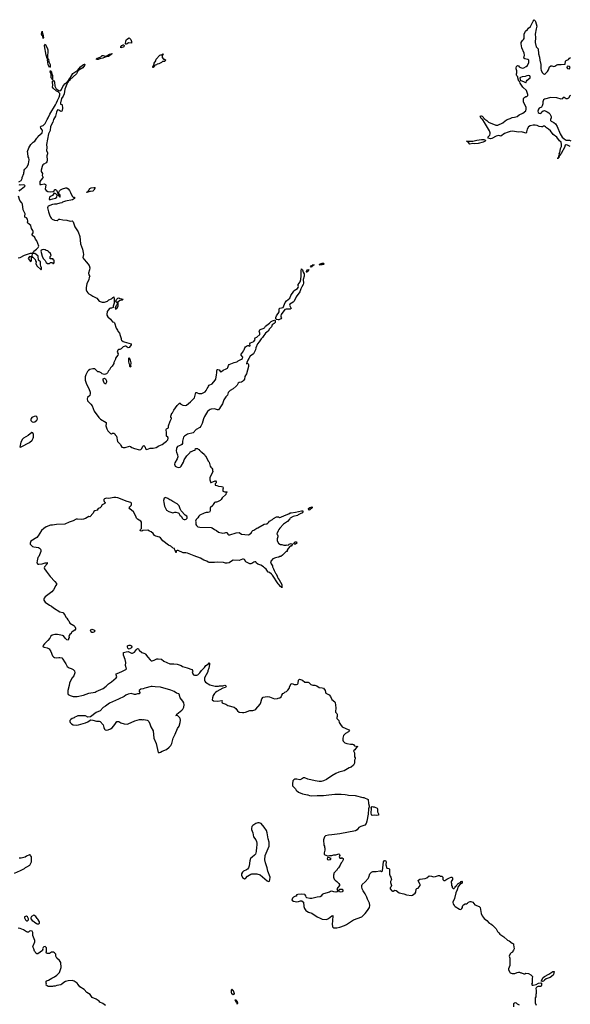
# Model space of a CAD drawing. Header units: inches. Extents: x 2386215 to 2556187, y 580866 to 760840.
# Tile 134 of 203: x 2485019 to 2495628, y 645964 to 664932. Entities that reach past the tile are written whole.
import ezdxf

# ---------------------------------------------------------------- set-up
doc = ezdxf.new("R2010")
doc.units = ezdxf.units.IN
doc.header["$MEASUREMENT"] = 0
for name, color, linetype in [('C4684', 7, 'Continuous'), ('C4685', 7, 'Continuous'), ('C4686', 7, 'Continuous'), ('C4694', 7, 'Continuous'), ('C4695', 7, 'Continuous'), ('C4696', 7, 'Continuous')]:
    doc.layers.add(name, color=color, linetype=linetype)

msp = doc.modelspace()

# ---------------------------------------------------------------- linework, layer by layer
at = {"layer": 'C4684', "color": 5}
for points, elevation in [([(2489630, 649461), (2489610, 649459), (2489570, 649449), (2489511, 649409), (2489491, 649389), (2489483, 649350), (2489486, 649330), (2489511, 649270), (2489526, 649190), (2489566, 649130), (2489580, 649100), (2489587, 649070), (2489587, 649030), (2489579, 648990), (2489574, 648906), (2489563, 648857), (2489544, 648836), (2489499, 648801), (2489467, 648770), (2489450, 648730), (2489439, 648630), (2489428, 648592), (2489411, 648569), (2489388, 648552), (2489331, 648530), (2489310, 648512), (2489290, 648475), (2489290, 648450), (2489310, 648407), (2489350, 648381), (2489370, 648387), (2489410, 648431), (2489470, 648471), (2489490, 648478), (2489590, 648476), (2489650, 648455), (2489790, 648345), (2489810, 648332), (2489830, 648334), (2489840, 648360), (2489844, 648410), (2489803, 648530), (2489789, 648590), (2489753, 648690), (2489741, 648750), (2489749, 648830), (2489823, 649010), (2489826, 649050), (2489823, 649090), (2489806, 649150), (2489787, 649267), (2489773, 649310), (2489730, 649374), (2489670, 649444)], 60), ([(2485150, 647659), (2485114, 647650), (2485112, 647630), (2485132, 647590), (2485150, 647572), (2485170, 647574), (2485186, 647590), (2485186, 647610), (2485168, 647650)], 60), ([(2485290, 647678), (2485245, 647655), (2485232, 647630), (2485233, 647613), (2485260, 647580), (2485290, 647562), (2485305, 647545), (2485334, 647530), (2485350, 647514), (2485390, 647514), (2485398, 647530), (2485398, 647550), (2485370, 647606), (2485356, 647616), (2485330, 647658)], 60), ([(2489130, 646148), (2489105, 646165), (2489097, 646190), (2489101, 646239), (2489106, 646254), (2489110, 646256), (2489118, 646238), (2489130, 646228), (2489148, 646190), (2489150, 646170), (2489145, 646155)], 40), ([(2489210, 645969), (2489206, 645986), (2489200, 646000), (2489190, 646004), (2489170, 646051), (2489190, 646053), (2489202, 646022), (2489210, 646015), (2489213, 645987)], 40)]:
    msp.add_lwpolyline(points, close=True, dxfattribs=dict(at, elevation=elevation))
at = {"layer": 'C4684', "color": 5, "elevation": 60}
for points in [[(2484918, 648490), (2485037, 648543), (2485110, 648581), (2485130, 648598), (2485158, 648610), (2485214, 648646), (2485248, 648710), (2485247, 648807), (2485226, 648830), (2485222, 648842), (2485210, 648846), (2485150, 648818), (2485122, 648798), (2485050, 648779), (2485010, 648779)], [(2486670, 645942), (2486619, 645979), (2486566, 646006), (2486550, 646022), (2486490, 646062), (2486417, 646097), (2486375, 646150), (2486315, 646190), (2486262, 646250), (2486178, 646298), (2486148, 646348), (2486128, 646368), (2486069, 646409), (2486030, 646421), (2485950, 646415), (2485900, 646400), (2485870, 646384), (2485830, 646349), (2485810, 646338), (2485732, 646328), (2485704, 646316), (2485670, 646315), (2485650, 646309), (2485570, 646309), (2485526, 646330), (2485538, 646350), (2485528, 646370), (2485529, 646411), (2485550, 646423), (2485573, 646427), (2485635, 646465), (2485690, 646491), (2485733, 646527), (2485783, 646577), (2485817, 646670), (2485813, 646770), (2485789, 646809), (2485735, 646855), (2485718, 646890), (2485715, 646930), (2485710, 646938), (2485690, 646958), (2485668, 646968), (2485630, 646968), (2485590, 646944), (2485557, 646943), (2485538, 646950), (2485526, 646970), (2485535, 646985), (2485535, 647050), (2485510, 647075), (2485487, 647073), (2485470, 647058), (2485458, 647030), (2485462, 647010), (2485458, 647002), (2485415, 646965), (2485370, 646937), (2485350, 646937), (2485330, 646949), (2485317, 646977), (2485305, 646990), (2485293, 647033), (2485275, 647070), (2485278, 647090), (2485309, 647170), (2485309, 647190), (2485273, 647290), (2485269, 647350), (2485258, 647370), (2485230, 647382), (2485210, 647375), (2485190, 647355), (2485170, 647354), (2485150, 647361), (2485090, 647401), (2485030, 647425), (2484989, 647429)]]:
    msp.add_lwpolyline(points, dxfattribs=at)
at = {"layer": 'C4685', "color": 5, "elevation": 60}
for points in [[(2486363, 660000), (2486372, 659990), (2486357, 659963), (2486350, 659928), (2486315, 659845), (2486298, 659770), (2486302, 659730), (2486315, 659695), (2486332, 659672), (2486353, 659653), (2486390, 659633), (2486430, 659603), (2486502, 659570), (2486550, 659511), (2486608, 659492), (2486650, 659492), (2486690, 659502), (2486710, 659512), (2486734, 659534), (2486790, 659552), (2486806, 659574), (2486830, 659592), (2486841, 659550), (2486836, 659470), (2486821, 659410), (2486822, 659390), (2486790, 659374), (2486770, 659375), (2486750, 659369), (2486721, 659339), (2486707, 659310), (2486696, 659250), (2486698, 659238), (2486718, 659210), (2486770, 659165), (2486807, 659110), (2486830, 659105), (2486845, 659090), (2486876, 658990), (2486905, 658950), (2486911, 658931), (2486945, 658890), (2486952, 658850), (2486962, 658830), (2486971, 658791), (2486972, 658770), (2486980, 658760), (2487012, 658730), (2487030, 658723), (2487165, 658690), (2487166, 658670), (2487156, 658650), (2487130, 658619), (2487110, 658613), (2487090, 658623), (2487070, 658640), (2487050, 658642), (2487011, 658630), (2486974, 658590), (2486950, 658578), (2486924, 658576), (2486910, 658566), (2486898, 658530), (2486914, 658494), (2486913, 658467), (2486866, 658414), (2486865, 658390), (2486831, 658330), (2486831, 658310), (2486803, 658257), (2486770, 658228), (2486751, 658189), (2486730, 658168), (2486711, 658130), (2486692, 658110), (2486650, 658099), (2486610, 658109), (2486590, 658128), (2486550, 658148), (2486526, 658150), (2486467, 658207), (2486430, 658208), (2486370, 658195), (2486343, 658177), (2486324, 658156), (2486291, 658090), (2486283, 658050), (2486283, 657990), (2486291, 657950), (2486308, 657908), (2486351, 657830), (2486375, 657755), (2486378, 657730), (2486371, 657689), (2486328, 657652), (2486316, 657630), (2486327, 657590), (2486390, 657525), (2486413, 657493), (2486456, 657390), (2486541, 657270), (2486576, 657236), (2486682, 657170), (2486685, 657150), (2486681, 657110), (2486697, 657050), (2486717, 657010), (2486734, 656990), (2486770, 656961), (2486790, 656954), (2486810, 656967), (2486830, 656966), (2486850, 656951), (2486857, 656937), (2486883, 656910), (2486906, 656806), (2486958, 656750), (2486965, 656730), (2486990, 656698), (2487011, 656691), (2487049, 656691), (2487135, 656715), (2487151, 656711), (2487182, 656690), (2487230, 656671), (2487330, 656648), (2487350, 656651), (2487370, 656668), (2487390, 656714), (2487410, 656727), (2487430, 656711), (2487450, 656656), (2487470, 656655), (2487530, 656676), (2487590, 656679), (2487650, 656690), (2487698, 656722), (2487762, 656750), (2487824, 656790), (2487850, 656810), (2487870, 656837), (2487881, 656870), (2487870, 656889), (2487849, 656910), (2487845, 656925), (2487849, 656970), (2487844, 657036), (2487850, 657051), (2487888, 657070), (2487889, 657110), (2487921, 657199), (2487946, 657250), (2487942, 657262), (2487928, 657270), (2487930, 657294), (2487950, 657350), (2487960, 657360), (2487988, 657410), (2488050, 657499), (2488070, 657522), (2488090, 657541), (2488110, 657551), (2488116, 657530), (2488123, 657523), (2488165, 657505), (2488210, 657500), (2488234, 657506), (2488312, 657568), (2488389, 657650), (2488410, 657751), (2488430, 657751), (2488441, 657741), (2488470, 657731), (2488530, 657731), (2488570, 657747), (2488590, 657764), (2488612, 657790), (2488632, 657828), (2488649, 657850), (2488654, 657870), (2488668, 657892), (2488730, 657917), (2488785, 657990), (2488795, 658010), (2488812, 658090), (2488820, 658130), (2488816, 658170), (2488822, 658190), (2488834, 658194), (2488864, 658184), (2488890, 658151), (2488910, 658156), (2488937, 658183), (2488997, 658203), (2489020, 658220), (2489029, 658231), (2489040, 658270), (2489056, 658290), (2489150, 658328), (2489202, 658338), (2489215, 658345), (2489230, 658362), (2489290, 658391), (2489310, 658406), (2489317, 658430), (2489286, 658466), (2489289, 658489), (2489316, 658524), (2489330, 658562), (2489345, 658575), (2489355, 658610), (2489369, 658630), (2489390, 658645), (2489413, 658653), (2489430, 658654), (2489445, 658645), (2489454, 658646), (2489458, 658650), (2489455, 658690), (2489468, 658710), (2489530, 658731), (2489553, 658770), (2489549, 658790), (2489558, 658802), (2489590, 658819), (2489643, 658870), (2489649, 658890), (2489634, 658930), (2489644, 658956), (2489670, 658971), (2489728, 658990), (2489736, 659004), (2489750, 659014), (2489755, 659030), (2489832, 659088), (2489861, 659119), (2489887, 659133), (2489930, 659145), (2489939, 659139), (2489941, 659130), (2489943, 659110), (2489939, 659101), (2489920, 659080), (2489885, 659055), (2489868, 659012), (2489830, 658976), (2489806, 658934), (2489758, 658890), (2489708, 658830), (2489699, 658810), (2489670, 658782), (2489630, 658729), (2489604, 658690), (2489571, 658609), (2489565, 658575), (2489523, 658497), (2489461, 658450), (2489437, 658403), (2489413, 658370), (2489396, 658330), (2489397, 658323), (2489386, 658310), (2489390, 658302), (2489407, 658313), (2489420, 658300), (2489427, 658287), (2489425, 658250), (2489392, 658110), (2489360, 658060), (2489348, 658010), (2489330, 657979), (2489310, 657959), (2489291, 657950), (2489250, 657942), (2489228, 657932), (2489210, 657890), (2489190, 657870), (2489130, 657822), (2489072, 657788), (2489050, 657765), (2489037, 657750), (2489021, 657699), (2488992, 657668), (2488954, 657606), (2488927, 657533), (2488885, 657475), (2488870, 657442), (2488850, 657419), (2488830, 657413), (2488770, 657433), (2488710, 657429), (2488690, 657425), (2488670, 657412), (2488638, 657382), (2488578, 657290), (2488558, 657242), (2488533, 657150), (2488510, 657104), (2488490, 657076), (2488422, 657038), (2488364, 656976), (2488250, 656945), (2488197, 656910), (2488177, 656890), (2488155, 656810), (2488156, 656770), (2488141, 656750), (2488123, 656737), (2488062, 656710), (2488046, 656690), (2488037, 656670), (2488031, 656629), (2488038, 656598), (2488059, 656550), (2488063, 656510), (2488050, 656470), (2488006, 656394), (2488001, 656370), (2488014, 656334), (2488037, 656317), (2488070, 656306), (2488110, 656311), (2488133, 656330), (2488174, 656410), (2488189, 656451), (2488238, 656530), (2488298, 656590), (2488309, 656611), (2488327, 656613), (2488356, 656624), (2488370, 656634), (2488402, 656638), (2488406, 656670), (2488410, 656674), (2488450, 656674), (2488458, 656658), (2488474, 656650), (2488478, 656638), (2488490, 656634), (2488512, 656612), (2488530, 656602), (2488577, 656557), (2488592, 656532), (2488604, 656524), (2488652, 656430), (2488672, 656410), (2488690, 656334), (2488702, 656310), (2488722, 656290), (2488732, 656270), (2488732, 656250), (2488742, 656230), (2488684, 656104), (2488682, 656070), (2488692, 656050), (2488698, 656018), (2488710, 656014), (2488786, 656050), (2488794, 656050), (2488802, 656030), (2488802, 656010), (2488782, 655990), (2488785, 655965), (2488820, 655960), (2488850, 655945), (2488910, 655942), (2488930, 655932), (2488938, 655910), (2488931, 655890), (2488934, 655850), (2488970, 655834), (2489010, 655834), (2489014, 655830), (2488998, 655822), (2488990, 655786), (2488920, 655720), (2488902, 655690), (2488882, 655670), (2488830, 655642), (2488810, 655635), (2488790, 655638), (2488770, 655628), (2488746, 655594), (2488738, 655570), (2488692, 655530), (2488691, 655470), (2488674, 655446), (2488650, 655439), (2488610, 655436), (2488575, 655425), (2488491, 655389), (2488471, 655370), (2488450, 655338), (2488417, 655303), (2488405, 655270), (2488411, 655250), (2488412, 655210), (2488425, 655185), (2488450, 655165), (2488490, 655156), (2488711, 655151), (2488730, 655142), (2488770, 655112), (2488810, 655092), (2488850, 655058), (2488930, 655041), (2488973, 655047), (2488990, 655056), (2489010, 655056), (2489018, 655050), (2489030, 655022), (2489051, 655011), (2489070, 655011), (2489190, 655044), (2489250, 655051), (2489290, 655018), (2489357, 655017), (2489430, 655006), (2489478, 655042), (2489490, 655072), (2489509, 655091), (2489530, 655098), (2489590, 655138), (2489610, 655145), (2489729, 655211), (2489770, 655222), (2489790, 655222), (2489815, 655245), (2489830, 655272), (2489890, 655302), (2489910, 655322), (2489970, 655352), (2490000, 655352)], [(2490000, 659153), (2489974, 659154), (2489958, 659158), (2489952, 659172), (2489952, 659192), (2489965, 659230), (2489995, 659265), (2490000, 659274)], [(2490000, 654065), (2489891, 654231), (2489873, 654250), (2489830, 654282), (2489809, 654289), (2489770, 654348), (2489734, 654374), (2489718, 654390), (2489663, 654423), (2489610, 654442), (2489578, 654470), (2489568, 654488), (2489550, 654489), (2489530, 654482), (2489490, 654455), (2489470, 654448), (2489450, 654448), (2489378, 654490), (2489348, 654530), (2489330, 654539), (2489310, 654539), (2489250, 654515), (2489130, 654518), (2489097, 654503), (2489052, 654470), (2489018, 654462), (2488984, 654464), (2488945, 654475), (2488830, 654481), (2488770, 654475), (2488670, 654474), (2488650, 654479), (2488623, 654503), (2488570, 654522), (2488500, 654560), (2488381, 654601), (2488250, 654655), (2488218, 654662), (2488170, 654663), (2488070, 654704), (2488053, 654707), (2488038, 654702), (2488032, 654688), (2488031, 654670), (2488026, 654670), (2488022, 654702), (2488008, 654710), (2488002, 654742), (2487970, 654748), (2487966, 654766), (2487950, 654768), (2487929, 654789), (2487888, 654810), (2487775, 654890), (2487730, 654949), (2487710, 654964), (2487643, 654983), (2487617, 654997), (2487590, 655033), (2487550, 655066), (2487519, 655079), (2487490, 655099), (2487390, 655093), (2487370, 655081), (2487345, 655085), (2487341, 655090), (2487349, 655110), (2487365, 655130), (2487369, 655150), (2487369, 655210), (2487363, 655250), (2487353, 655270), (2487290, 655307), (2487269, 655330), (2487257, 655370), (2487209, 655450), (2487141, 655510), (2487129, 655530), (2487142, 655550), (2487164, 655570), (2487174, 655590), (2487175, 655610), (2487170, 655618), (2487158, 655630), (2487090, 655649), (2486910, 655723), (2486870, 655729), (2486831, 655729), (2486770, 655713), (2486730, 655709), (2486690, 655713), (2486650, 655702), (2486641, 655690), (2486639, 655670), (2486648, 655648), (2486665, 655630), (2486662, 655610), (2486610, 655585), (2486581, 655539), (2486570, 655529), (2486530, 655518), (2486514, 655486), (2486465, 655470), (2486450, 655455), (2486435, 655425), (2486370, 655355), (2486350, 655358), (2486290, 655325), (2486250, 655309), (2486210, 655306), (2486130, 655313), (2486110, 655309), (2486050, 655277), (2485970, 655253), (2485890, 655212), (2485730, 655207), (2485650, 655193), (2485610, 655192), (2485530, 655161), (2485483, 655130), (2485439, 655090), (2485376, 654990), (2485346, 654954), (2485235, 654885), (2485218, 654850), (2485221, 654830), (2485250, 654796), (2485265, 654785), (2485290, 654775), (2485382, 654762), (2485402, 654750), (2485418, 654730), (2485425, 654710), (2485425, 654690), (2485385, 654590), (2485371, 654569), (2485355, 654510), (2485351, 654470), (2485366, 654446), (2485390, 654440), (2485450, 654450), (2485510, 654471), (2485554, 654470), (2485551, 654469), (2485548, 654450), (2485499, 654390), (2485493, 654370), (2485497, 654350), (2485531, 654310), (2485604, 654204), (2485693, 654110), (2485725, 654070), (2485725, 654050), (2485716, 654030), (2485671, 653950), (2485639, 653910), (2485508, 653812), (2485491, 653790), (2485485, 653770), (2485486, 653750), (2485511, 653711), (2485591, 653650), (2485630, 653631), (2485670, 653599), (2485790, 653527), (2485853, 653513), (2485887, 653470), (2485910, 653422), (2485930, 653402), (2485945, 653370), (2485965, 653350), (2485988, 653308), (2486060, 653260), (2486081, 653241), (2486091, 653210), (2486092, 653190), (2486082, 653170), (2486030, 653142), (2486018, 653130), (2486011, 653109), (2485982, 653090), (2485965, 653055), (2485971, 653030), (2485962, 653010), (2485962, 652990), (2485950, 652978), (2485930, 652986), (2485896, 653016), (2485860, 653060), (2485846, 653070), (2485750, 653085), (2485695, 653085), (2485643, 653077), (2485622, 653058), (2485600, 653020), (2485559, 652970), (2485496, 652910), (2485466, 652870), (2485471, 652851), (2485490, 652843), (2485550, 652831), (2485589, 652809), (2485622, 652762), (2485650, 652679), (2485670, 652657), (2485690, 652644), (2485730, 652636), (2485770, 652646), (2485790, 652646), (2485830, 652636), (2485853, 652613), (2485881, 652561), (2485910, 652522), (2485934, 652474), (2485970, 652447), (2486010, 652435), (2486050, 652415), (2486075, 652390), (2486079, 652350), (2486071, 652310), (2486061, 652290), (2486030, 652255), (2486003, 652210), (2485979, 652150), (2485975, 652105), (2485945, 652010), (2485945, 651950), (2485952, 651932), (2485994, 651910), (2486050, 651895), (2486125, 651895), (2486250, 651919), (2486350, 651956), (2486470, 651978), (2486490, 651991), (2486630, 652046), (2486688, 652090), (2486730, 652138), (2486790, 652176), (2486875, 652250), (2486889, 652270), (2486875, 652310), (2486878, 652330), (2486932, 652348), (2487001, 652379), (2487064, 652416), (2487074, 652426), (2487057, 652490), (2487066, 652550), (2487050, 652608), (2487018, 652690), (2487016, 652724), (2487022, 652738), (2487070, 652755), (2487110, 652759), (2487170, 652731), (2487190, 652731), (2487228, 652750), (2487250, 652772), (2487270, 652802), (2487290, 652816), (2487310, 652811), (2487324, 652784), (2487370, 652738), (2487430, 652721), (2487445, 652710), (2487486, 652650), (2487530, 652598), (2487550, 652581), (2487570, 652578), (2487610, 652591), (2487663, 652617), (2487690, 652622), (2487750, 652611), (2487797, 652577), (2487910, 652521), (2487990, 652524), (2488050, 652515), (2488110, 652499), (2488132, 652490), (2488154, 652470), (2488247, 652447), (2488336, 652416), (2488352, 652390), (2488345, 652370), (2488352, 652330), (2488370, 652312), (2488390, 652305), (2488430, 652305), (2488450, 652311), (2488470, 652327), (2488490, 652347), (2488523, 652397), (2488581, 652450), (2488607, 652493), (2488656, 652524), (2488670, 652542), (2488678, 652538), (2488679, 652510), (2488661, 652439), (2488642, 652390), (2488642, 652370), (2488582, 652250), (2488578, 652210), (2488586, 652186), (2488602, 652170), (2488680, 652120), (2488788, 652092), (2488850, 652091), (2488870, 652097), (2488930, 652100), (2488970, 652112), (2488987, 652107), (2488998, 652090), (2488983, 652070), (2488930, 652053), (2488816, 651990), (2488791, 651970), (2488771, 651949), (2488746, 651910), (2488731, 651870), (2488727, 651827), (2488750, 651807), (2488830, 651805), (2488914, 651814), (2488922, 651810), (2488912, 651790), (2488922, 651770), (2488930, 651765), (2488990, 651743), (2489030, 651723), (2489150, 651685), (2489182, 651662), (2489215, 651615), (2489250, 651591), (2489310, 651583), (2489337, 651583), (2489370, 651591), (2489450, 651623), (2489514, 651626), (2489550, 651638), (2489570, 651652), (2489650, 651746), (2489663, 651777), (2489684, 651850), (2489710, 651879), (2489790, 651894), (2489830, 651887), (2489931, 651851), (2489987, 651853), (2490000, 651859)], [(2490000, 655085), (2489974, 655030), (2489982, 655022), (2489991, 654989), (2489991, 654969), (2489978, 654930), (2489980, 654900), (2490000, 654854)], [(2490000, 654576), (2489971, 654569), (2489950, 654568), (2489897, 654543), (2489862, 654510), (2489852, 654490), (2489865, 654450), (2489891, 654410), (2489892, 654392), (2489905, 654365), (2489906, 654350), (2489924, 654324), (2489947, 654270), (2489958, 654258), (2489981, 654210), (2489984, 654190), (2490000, 654168)]]:
    msp.add_lwpolyline(points, dxfattribs=at)
for points in [[(2486870, 659346), (2486868, 659390), (2486876, 659404), (2486885, 659435), (2486906, 659450), (2486902, 659482), (2486890, 659486), (2486874, 659510), (2486881, 659539), (2486910, 659567), (2486930, 659571), (2486950, 659561), (2486990, 659557), (2487012, 659550), (2486994, 659530), (2486971, 659529), (2486942, 659518), (2486911, 659490), (2486911, 659410), (2486890, 659366), (2486878, 659362)], [(2487150, 658235), (2487144, 658250), (2487143, 658283), (2487130, 658309), (2487123, 658350), (2487124, 658410), (2487130, 658422), (2487150, 658374), (2487158, 658322), (2487156, 658270), (2487161, 658250)], [(2486670, 657908), (2486650, 657924), (2486638, 657950), (2486627, 657990), (2486630, 658011), (2486650, 658027), (2486672, 658012), (2486686, 657990), (2486692, 657972), (2486690, 657949)], [(2485330, 657291), (2485298, 657290), (2485254, 657270), (2485239, 657250), (2485235, 657230), (2485236, 657210), (2485262, 657182), (2485290, 657176), (2485310, 657183), (2485346, 657214), (2485359, 657241), (2485358, 657270), (2485350, 657281)], [(2485250, 656979), (2485179, 656921), (2485091, 656870), (2485071, 656850), (2485044, 656790), (2485026, 656726), (2485024, 656704), (2485030, 656694), (2485038, 656702), (2485050, 656703), (2485210, 656788), (2485258, 656830), (2485279, 656870), (2485282, 656890), (2485284, 656944), (2485270, 656975)], [(2487830, 655728), (2487805, 655715), (2487791, 655669), (2487795, 655630), (2487810, 655562), (2487850, 655486), (2487890, 655456), (2487950, 655436), (2487970, 655432), (2488010, 655442), (2488030, 655442), (2488072, 655432), (2488084, 655424), (2488102, 655390), (2488138, 655358), (2488152, 655330), (2488170, 655312), (2488190, 655305), (2488210, 655305), (2488226, 655310), (2488246, 655330), (2488246, 655350), (2488238, 655370), (2488210, 655386), (2488129, 655469), (2488110, 655506), (2488090, 655566), (2488080, 655580), (2488050, 655608), (2487969, 655649), (2487930, 655675), (2487910, 655682), (2487870, 655709)], [(2486430, 653125), (2486409, 653129), (2486390, 653150), (2486384, 653170), (2486395, 653185), (2486410, 653190), (2486430, 653187), (2486458, 653170), (2486465, 653150), (2486450, 653132)], [(2487130, 652804), (2487113, 652813), (2487104, 652824), (2487095, 652850), (2487097, 652863), (2487099, 652870), (2487110, 652879), (2487130, 652885), (2487150, 652885), (2487175, 652870), (2487182, 652850), (2487171, 652829)], [(2487570, 652084), (2487550, 652084), (2487430, 652054), (2487399, 652041), (2487350, 652034), (2487322, 652010), (2487322, 651990), (2487332, 651968), (2487330, 651946), (2487290, 651946), (2487250, 651935), (2487230, 651935), (2487169, 651949), (2487110, 651941), (2487063, 651917), (2487030, 651893), (2486921, 651839), (2486750, 651764), (2486674, 651706), (2486630, 651682), (2486570, 651618), (2486490, 651588), (2486380, 651500), (2486330, 651498), (2486290, 651518), (2486142, 651518), (2486111, 651509), (2486084, 651496), (2486070, 651482), (2486030, 651469), (2486002, 651450), (2485985, 651430), (2485985, 651410), (2485991, 651391), (2486018, 651370), (2486052, 651350), (2486110, 651339), (2486155, 651345), (2486290, 651386), (2486330, 651405), (2486355, 651425), (2486390, 651442), (2486430, 651438), (2486497, 651417), (2486550, 651418), (2486572, 651410), (2486626, 651350), (2486637, 651297), (2486650, 651265), (2486665, 651250), (2486690, 651246), (2486722, 651250), (2486770, 651268), (2486799, 651290), (2486849, 651351), (2486890, 651411), (2486930, 651411), (2486967, 651387), (2487030, 651370), (2487090, 651360), (2487110, 651365), (2487235, 651425), (2487329, 651451), (2487370, 651451), (2487390, 651446), (2487410, 651451), (2487476, 651436), (2487491, 651431), (2487510, 651411), (2487528, 651370), (2487547, 651307), (2487588, 651230), (2487605, 651090), (2487651, 650990), (2487671, 650871), (2487690, 650814), (2487710, 650812), (2487730, 650818), (2487762, 650838), (2487850, 650875), (2487902, 650918), (2487930, 650951), (2487949, 650991), (2487973, 651090), (2488015, 651165), (2488062, 651278), (2488090, 651325), (2488112, 651390), (2488115, 651435), (2488109, 651469), (2488102, 651482), (2488063, 651523), (2488050, 651529), (2488026, 651530), (2488046, 651534), (2488048, 651550), (2488144, 651630), (2488162, 651650), (2488179, 651690), (2488185, 651730), (2488181, 651770), (2488164, 651804), (2488109, 651870), (2488090, 651938), (2488084, 651944), (2488038, 651958), (2487994, 651990), (2487930, 652013), (2487730, 652074), (2487630, 652077)]]:
    msp.add_lwpolyline(points, close=True, dxfattribs=at)
at = {"layer": 'C4686', "color": 5, "elevation": 60}
for points in [[(2485470, 664569), (2485466, 664606), (2485458, 664618), (2485450, 664619), (2485442, 664650), (2485450, 664712), (2485452, 664692), (2485467, 664650), (2485477, 664583), (2485474, 664570)], [(2487170, 664480), (2487117, 664483), (2487090, 664466), (2487070, 664461), (2487062, 664462), (2487055, 664470), (2487064, 664516), (2487077, 664550), (2487130, 664580), (2487150, 664565), (2487158, 664550), (2487174, 664510), (2487176, 664484)], [(2485560, 664180), (2485550, 664182), (2485526, 664250), (2485496, 664430), (2485497, 664443), (2485504, 664456), (2485510, 664458), (2485551, 664391), (2485562, 664350), (2485555, 664195)], [(2486699, 664219), (2486684, 664224), (2486682, 664230), (2486750, 664270), (2486776, 664276), (2486789, 664271), (2486798, 664278), (2486791, 664270), (2486775, 664265), (2486768, 664250), (2486730, 664225)], [(2486970, 664388), (2486966, 664390), (2486970, 664410), (2486990, 664438), (2487010, 664448), (2487025, 664445), (2487033, 664433), (2487023, 664410), (2487010, 664400)], [(2487590, 664009), (2487586, 664010), (2487585, 664025), (2487590, 664042), (2487598, 664042), (2487598, 664050), (2487604, 664056), (2487610, 664096), (2487639, 664141), (2487650, 664170), (2487721, 664250), (2487736, 664256), (2487762, 664258), (2487768, 664270), (2487792, 664272), (2487786, 664266), (2487774, 664266), (2487774, 664254), (2487762, 664230), (2487764, 664204), (2487790, 664174), (2487812, 664172), (2487834, 664150), (2487810, 664128), (2487770, 664126), (2487754, 664110), (2487700, 664080), (2487670, 664078), (2487655, 664065), (2487624, 664056), (2487610, 664038), (2487602, 664038), (2487602, 664030)], [(2485590, 664010), (2485570, 664067), (2485560, 664110), (2485557, 664163), (2485560, 664180), (2485570, 664181), (2485575, 664170), (2485583, 664123), (2485604, 664070), (2485604, 664030)], [(2486510, 664166), (2486495, 664170), (2486509, 664190), (2486540, 664200), (2486581, 664219), (2486610, 664241), (2486630, 664243), (2486663, 664230), (2486667, 664210), (2486621, 664190), (2486561, 664179), (2486530, 664168)], [(2485650, 663775), (2485639, 663799), (2485628, 663810), (2485623, 663883), (2485618, 663898), (2485610, 663906), (2485606, 663930), (2485610, 663951), (2485617, 663937), (2485630, 663927), (2485638, 663878), (2485650, 663855), (2485654, 663806)], [(2486310, 661606), (2486309, 661609), (2486326, 661614), (2486335, 661625), (2486333, 661630), (2486344, 661636), (2486370, 661677), (2486394, 661690), (2486450, 661700), (2486459, 661699), (2486471, 661691), (2486450, 661650), (2486430, 661631), (2486377, 661623), (2486330, 661607)], [(2485690, 661589), (2485678, 661582), (2485650, 661548), (2485610, 661529), (2485595, 661510), (2485585, 661470), (2485610, 661465), (2485657, 661483), (2485710, 661496), (2485735, 661510), (2485738, 661550), (2485717, 661577)], [(2485470, 660502), (2485434, 660490), (2485425, 660470), (2485450, 660374), (2485472, 660330), (2485511, 660291), (2485530, 660252), (2485553, 660233), (2485570, 660232), (2485590, 660234), (2485610, 660254), (2485650, 660254), (2485658, 660238), (2485670, 660234), (2485686, 660250), (2485686, 660290), (2485682, 660302), (2485667, 660307), (2485662, 660322), (2485607, 660327), (2485606, 660370), (2485626, 660390), (2485610, 660426), (2485567, 660467), (2485562, 660482), (2485530, 660486), (2485510, 660498)], [(2485210, 660368), (2485192, 660350), (2485185, 660330), (2485230, 660274), (2485242, 660278), (2485247, 660293), (2485247, 660347), (2485242, 660362)], [(2485310, 660428), (2485272, 660428), (2485262, 660418), (2485252, 660390), (2485258, 660358), (2485270, 660354), (2485314, 660310), (2485324, 660284), (2485334, 660270), (2485333, 660233), (2485352, 660190), (2485430, 660114), (2485438, 660130), (2485438, 660150), (2485423, 660183), (2485418, 660210), (2485418, 660270), (2485386, 660290), (2485380, 660300), (2485374, 660374), (2485338, 660410)]]:
    msp.add_lwpolyline(points, close=True, dxfattribs=at)
for points in [[(2485002, 661810), (2485045, 661835), (2485069, 661870), (2485069, 661891), (2485098, 661970), (2485098, 661990), (2485108, 662010), (2485108, 662030), (2485118, 662050), (2485162, 662098), (2485186, 662154), (2485201, 662230), (2485194, 662270), (2485184, 662290), (2485178, 662358), (2485169, 662390), (2485194, 662466), (2485234, 662526), (2485278, 662570), (2485309, 662591), (2485350, 662652), (2485369, 662671), (2485378, 662690), (2485450, 662754), (2485458, 662790), (2485454, 662810), (2485424, 662844), (2485419, 662870), (2485430, 662881), (2485469, 662891), (2485510, 662932), (2485549, 663010), (2485570, 663042), (2485599, 663110), (2485710, 663294), (2485730, 663331), (2485745, 663375), (2485782, 663438), (2485795, 663485), (2485790, 663512), (2485761, 663541), (2485730, 663556), (2485670, 663605), (2485652, 663630), (2485657, 663670), (2485650, 663730), (2485652, 663748), (2485662, 663758), (2485670, 663758), (2485691, 663731), (2485699, 663650), (2485721, 663601), (2485770, 663565), (2485790, 663560), (2485810, 663569), (2485826, 663590), (2485850, 663642), (2485869, 663671), (2485890, 663699), (2485918, 663722), (2485930, 663737), (2485942, 663738), (2485950, 663759), (2485959, 663761), (2485958, 663770), (2485970, 663790), (2485982, 663798), (2486000, 663820), (2486045, 663895), (2486140, 663960), (2486190, 664023), (2486230, 664056), (2486250, 664070), (2486270, 664077), (2486275, 664075), (2486266, 664050), (2486235, 664005), (2486160, 663960), (2486141, 663939), (2486112, 663888), (2486051, 663829), (2485985, 663775), (2485970, 663756), (2485962, 663758), (2485950, 663730), (2485940, 663720), (2485888, 663592), (2485875, 663505), (2485859, 663461), (2485827, 663413), (2485802, 663330), (2485805, 663305), (2485830, 663298), (2485835, 663290), (2485844, 663230), (2485838, 663182), (2485830, 663169), (2485810, 663164), (2485790, 663173), (2485770, 663189), (2485750, 663193), (2485728, 663150), (2485706, 663074), (2485670, 663008), (2485660, 662960), (2485610, 662873), (2485603, 662797), (2485575, 662730), (2485534, 662530), (2485539, 662470), (2485536, 662410), (2485555, 662370), (2485555, 662350), (2485543, 662310), (2485548, 662228), (2485545, 662195), (2485530, 662173), (2485484, 662150), (2485467, 662133), (2485450, 662104), (2485434, 662034), (2485434, 662010), (2485461, 661970), (2485452, 661930), (2485471, 661890), (2485458, 661882), (2485430, 661849), (2485408, 661812), (2485404, 661790), (2485410, 661759), (2485430, 661755), (2485490, 661771), (2485517, 661757), (2485522, 661750), (2485512, 661670), (2485530, 661642), (2485563, 661623), (2485610, 661618), (2485660, 661620), (2485675, 661625), (2485690, 661654), (2485700, 661660), (2485710, 661662), (2485731, 661651), (2485762, 661570), (2485762, 661550), (2485790, 661511), (2485799, 661521), (2485800, 661550), (2485790, 661565), (2485785, 661565), (2485775, 661575), (2485776, 661610), (2485786, 661634), (2485806, 661654), (2485846, 661674), (2485910, 661692), (2485930, 661690), (2485954, 661674), (2485979, 661639), (2486000, 661600), (2486027, 661530), (2486050, 661514), (2486078, 661510), (2486076, 661490), (2486038, 661462), (2485903, 661437), (2485844, 661416), (2485830, 661402), (2485790, 661400), (2485730, 661377), (2485690, 661380), (2485650, 661374), (2485570, 661340), (2485560, 661330), (2485554, 661310), (2485571, 661229), (2485590, 661171), (2485610, 661126), (2485623, 661110), (2485647, 661090), (2485690, 661071), (2485738, 661062), (2485750, 661065), (2485773, 661087), (2485792, 661088), (2485850, 661076), (2485930, 661073), (2485990, 661051), (2486030, 661054), (2486050, 661041), (2486080, 660940), (2486110, 660903), (2486145, 660845), (2486176, 660756), (2486190, 660612), (2486229, 660509), (2486242, 660450), (2486246, 660410), (2486236, 660350), (2486240, 660340), (2486259, 660310), (2486304, 660264), (2486357, 660197), (2486370, 660154), (2486364, 660116), (2486343, 660050), (2486350, 660014), (2486363, 660000)], [(2485010, 661631), (2485024, 661650), (2485104, 661710), (2485122, 661730), (2485110, 661742), (2485090, 661749), (2485030, 661745), (2485010, 661749)], [(2484990, 660342), (2485030, 660351), (2485110, 660394), (2485230, 660431), (2485267, 660433), (2485269, 660450), (2485283, 660457), (2485289, 660470), (2485342, 660510), (2485376, 660544), (2485388, 660572), (2485352, 660672), (2485324, 660704), (2485310, 660738), (2485258, 660778), (2485255, 660790), (2485276, 660824), (2485277, 660850), (2485272, 660872), (2485244, 660910), (2485233, 660970), (2485175, 661010), (2485169, 661030), (2485174, 661050), (2485169, 661090), (2485150, 661115), (2485118, 661130), (2485115, 661150), (2485124, 661190), (2485089, 661270), (2485076, 661376), (2485063, 661403), (2485024, 661450), (2484999, 661530)]]:
    msp.add_lwpolyline(points, dxfattribs=at)
at = {"layer": 'C4694', "color": 5, "elevation": 60}
for points in [[(2491329, 650000), (2491355, 649995), (2491485, 649985), (2491630, 649951), (2491650, 649951), (2491730, 649912), (2491739, 649830), (2491753, 649790), (2491755, 649770), (2491739, 649730), (2491732, 649628), (2491710, 649490), (2491697, 649450), (2491670, 649417), (2491650, 649406), (2491591, 649389), (2491551, 649370), (2491537, 649343), (2491518, 649322), (2491490, 649304), (2491190, 649249), (2491083, 649237), (2491034, 649226), (2490970, 649224), (2490911, 649209), (2490891, 649189), (2490875, 649130), (2490881, 649030), (2490891, 649010), (2490891, 648990), (2490898, 648970), (2490896, 648930), (2490885, 648885), (2490887, 648847), (2490950, 648821), (2490988, 648832), (2491030, 648830), (2491070, 648841), (2491110, 648843), (2491150, 648859), (2491170, 648862), (2491182, 648850), (2491185, 648830), (2491176, 648810), (2491182, 648790), (2491190, 648782), (2491218, 648782), (2491231, 648791), (2491238, 648778), (2491251, 648770), (2491252, 648748), (2491232, 648710), (2491211, 648689), (2491195, 648645), (2491162, 648590), (2491145, 648575), (2491131, 648550), (2491118, 648542), (2491110, 648528), (2491072, 648490), (2491072, 648470), (2491062, 648450), (2491062, 648410), (2491077, 648377), (2491095, 648355), (2491132, 648330), (2491170, 648292), (2491182, 648270), (2491182, 648250), (2491131, 648190), (2491142, 648170), (2491142, 648150), (2491127, 648133), (2491110, 648127), (2491070, 648130), (2491030, 648141), (2491010, 648139), (2490990, 648127), (2490870, 648093), (2490850, 648079), (2490830, 648049), (2490810, 648037), (2490750, 648029), (2490650, 648004), (2490610, 648004), (2490550, 648018), (2490538, 648030), (2490534, 648054), (2490522, 648070), (2490510, 648076), (2490450, 648085), (2490380, 648080), (2490354, 648070), (2490350, 648048), (2490333, 648047), (2490294, 648030), (2490274, 648010), (2490272, 647988), (2490262, 647970), (2490294, 647950), (2490360, 647940), (2490390, 647943), (2490430, 647955), (2490454, 647954), (2490462, 647950), (2490485, 647930), (2490491, 647850), (2490504, 647810), (2490531, 647770), (2490550, 647755), (2490581, 647741), (2490650, 647719), (2490751, 647650), (2490810, 647621), (2490850, 647607), (2490930, 647596), (2490970, 647614), (2491030, 647671), (2491050, 647674), (2491048, 647570), (2491037, 647510), (2491044, 647464), (2491051, 647451), (2491070, 647438), (2491130, 647436), (2491190, 647451), (2491277, 647483), (2491317, 647503), (2491449, 647591), (2491608, 647650), (2491675, 647710), (2491722, 647770), (2491762, 647830), (2491768, 647870), (2491759, 647910), (2491722, 647990), (2491709, 648029), (2491686, 648066), (2491677, 648090), (2491637, 648150), (2491619, 648190), (2491609, 648230), (2491610, 648254), (2491618, 648270), (2491677, 648323), (2491732, 648388), (2491745, 648410), (2491765, 648475), (2491798, 648510), (2491820, 648520), (2491890, 648523), (2491957, 648537), (2491970, 648538), (2491990, 648522), (2492008, 648532), (2492030, 648710), (2492050, 648736), (2492070, 648733), (2492078, 648710), (2492076, 648650), (2492090, 648586), (2492130, 648582), (2492142, 648570), (2492142, 648470), (2492158, 648430), (2492171, 648410), (2492182, 648370), (2492162, 648330), (2492162, 648310), (2492185, 648250), (2492170, 648218), (2492154, 648210), (2492154, 648190), (2492190, 648151), (2492204, 648144), (2492216, 648144), (2492250, 648161), (2492270, 648156), (2492330, 648111), (2492422, 648090), (2492470, 648071), (2492570, 648059), (2492590, 648066), (2492616, 648084), (2492637, 648103), (2492653, 648127), (2492658, 648182), (2492668, 648192), (2492697, 648203), (2492738, 648250), (2492738, 648270), (2492726, 648286), (2492704, 648330), (2492699, 648350), (2492702, 648358), (2492730, 648376), (2492832, 648388), (2492861, 648399), (2492910, 648438), (2492955, 648435), (2492990, 648422), (2493030, 648425), (2493090, 648445), (2493110, 648442), (2493130, 648432), (2493150, 648432), (2493172, 648410), (2493172, 648370), (2493190, 648352), (2493210, 648348), (2493246, 648374), (2493300, 648400), (2493330, 648414), (2493350, 648412), (2493357, 648397), (2493355, 648370), (2493332, 648330), (2493332, 648310), (2493342, 648290), (2493342, 648250), (2493352, 648232), (2493353, 648213), (2493370, 648194), (2493390, 648194), (2493394, 648206), (2493410, 648218), (2493422, 648238), (2493435, 648245), (2493449, 648271), (2493469, 648290), (2493490, 648306), (2493509, 648311), (2493522, 648330), (2493535, 648335), (2493542, 648330), (2493542, 648310), (2493532, 648290), (2493503, 648277), (2493467, 648233), (2493450, 648170), (2493425, 648110), (2493396, 648004), (2493367, 647930), (2493370, 647894), (2493385, 647885), (2493392, 647870), (2493411, 647850), (2493490, 647795), (2493510, 647787), (2493525, 647795), (2493538, 647810), (2493548, 647830), (2493548, 647850), (2493558, 647870), (2493570, 647882), (2493603, 647897), (2493630, 647902), (2493650, 647912), (2493669, 647931), (2493696, 647944), (2493710, 647945), (2493750, 647932), (2493766, 647906), (2493790, 647882), (2493870, 647851), (2493891, 647829), (2493911, 647710), (2493931, 647670), (2493970, 647618), (2494018, 647578), (2494062, 647530), (2494096, 647516), (2494131, 647491), (2494197, 647417), (2494226, 647366), (2494250, 647342), (2494270, 647312), (2494350, 647265), (2494417, 647197), (2494450, 647185), (2494510, 647142), (2494534, 647130), (2494532, 647110), (2494545, 647030), (2494536, 647004), (2494522, 646990), (2494511, 646969), (2494490, 646958), (2494470, 646938), (2494451, 646890), (2494465, 646850), (2494465, 646730), (2494462, 646710), (2494438, 646650), (2494438, 646630), (2494462, 646582), (2494470, 646572), (2494510, 646558), (2494560, 646560), (2494603, 646577), (2494630, 646582), (2494650, 646582), (2494673, 646573), (2494690, 646572), (2494733, 646553), (2494750, 646552), (2494770, 646562), (2494820, 646560), (2494870, 646534), (2494900, 646500), (2494902, 646490), (2494893, 646467), (2494892, 646370), (2494882, 646350), (2494890, 646334), (2494912, 646332), (2494970, 646344), (2495012, 646368), (2495057, 646377), (2495071, 646371), (2495075, 646330), (2495065, 646315), (2495051, 646309), (2495010, 646309), (2494990, 646303), (2494970, 646281), (2494965, 646270), (2494972, 646230), (2494972, 646170), (2494962, 646150), (2494962, 646110), (2494952, 646090), (2494952, 645990), (2494971, 645950)], [(2490563, 650000), (2490570, 649999), (2490605, 649985), (2490650, 649977), (2490750, 649988), (2490870, 649988), (2490973, 650000)], [(2494650, 645948), (2494610, 645968), (2494590, 645988), (2494570, 645995), (2494550, 645988), (2494532, 645970), (2494533, 645913)]]:
    msp.add_lwpolyline(points, dxfattribs=at)
for points in [[(2491830, 649765), (2491850, 649765), (2491904, 649744), (2491912, 649730), (2491911, 649690), (2491916, 649670), (2491935, 649630), (2491930, 649609), (2491890, 649604), (2491850, 649609), (2491810, 649598), (2491803, 649603), (2491795, 649615), (2491792, 649650), (2491797, 649730), (2491794, 649750), (2491802, 649770), (2491810, 649775)], [(2490970, 648789), (2490951, 648789), (2490944, 648764), (2490951, 648751), (2490970, 648748), (2491008, 648752), (2491018, 648770)], [(2491204, 648124), (2491179, 648130), (2491166, 648150), (2491174, 648170), (2491190, 648179), (2491230, 648182), (2491238, 648178), (2491244, 648170), (2491243, 648150), (2491230, 648130)], [(2495090, 646401), (2495069, 646409), (2495102, 646478), (2495130, 646500), (2495217, 646543), (2495290, 646594), (2495310, 646598), (2495315, 646595), (2495302, 646538), (2495295, 646525), (2495237, 646483), (2495164, 646456), (2495128, 646432), (2495110, 646409)]]:
    msp.add_lwpolyline(points, close=True, dxfattribs=at)
at = {"layer": 'C4695', "color": 5, "elevation": 60}
for points in [[(2490500, 660000), (2490499, 659990), (2490482, 659930), (2490484, 659856), (2490479, 659830), (2490457, 659783), (2490435, 659750), (2490416, 659690), (2490347, 659590), (2490305, 659510), (2490289, 659491), (2490224, 659450), (2490219, 659430), (2490250, 659370), (2490230, 659357), (2490150, 659357), (2490128, 659352), (2490055, 659250), (2490048, 659230), (2490048, 659210), (2490061, 659190), (2490050, 659169), (2490010, 659153), (2490000, 659153)], [(2490000, 659274), (2490016, 659304), (2490017, 659363), (2490030, 659376), (2490095, 659385), (2490135, 659485), (2490161, 659519), (2490225, 659570), (2490242, 659618), (2490298, 659702), (2490310, 659715), (2490370, 659751), (2490383, 659770), (2490389, 659790), (2490385, 659810), (2490387, 659833), (2490421, 659879), (2490437, 659930), (2490440, 660000)], [(2490654, 655550), (2490651, 655549)], [(2490000, 655352), (2490008, 655352), (2490025, 655345), (2490050, 655346), (2490121, 655379), (2490202, 655410), (2490230, 655432), (2490251, 655431), (2490334, 655446), (2490448, 655472), (2490474, 655470), (2490477, 655450), (2490470, 655430), (2490425, 655415), (2490386, 655394), (2490370, 655381), (2490290, 655364), (2490230, 655332), (2490226, 655314), (2490177, 655263), (2490105, 655215), (2490030, 655138), (2490011, 655109), (2490000, 655085)], [(2490000, 654854), (2490002, 654850), (2490010, 654842), (2490044, 654824), (2490070, 654822), (2490110, 654811), (2490150, 654811), (2490170, 654816), (2490190, 654811), (2490209, 654831), (2490250, 654841), (2490274, 654830), (2490251, 654789), (2490230, 654788), (2490190, 654746), (2490174, 654710), (2490174, 654690), (2490170, 654686), (2490150, 654686), (2490084, 654616), (2490052, 654590), (2490030, 654588), (2490010, 654578), (2490000, 654576)], [(2490000, 654168), (2490020, 654140), (2490067, 654050), (2490071, 653989), (2490068, 654008), (2490050, 654009), (2490010, 654050), (2490000, 654065)], [(2490000, 651859), (2490030, 651871), (2490056, 651890), (2490070, 651922), (2490089, 651951), (2490110, 651958), (2490126, 651974), (2490158, 651990), (2490185, 652015), (2490208, 652050), (2490222, 652090), (2490250, 652138), (2490270, 652142), (2490310, 652126), (2490350, 652125), (2490370, 652131), (2490380, 652140), (2490384, 652150), (2490393, 652207), (2490410, 652225), (2490430, 652224), (2490471, 652211), (2490510, 652172), (2490574, 652170), (2490590, 652162), (2490630, 652125), (2490670, 652112), (2490708, 652112), (2490742, 652102), (2490790, 652065), (2490850, 652061), (2490874, 652054), (2490905, 652010), (2490910, 651974), (2490920, 651960), (2490983, 651923), (2491010, 651891), (2491035, 651835), (2491092, 651790), (2491100, 651770), (2491102, 651730), (2491112, 651670), (2491102, 651602), (2491106, 651590), (2491128, 651568), (2491136, 651550), (2491133, 651507), (2491127, 651490), (2491131, 651471), (2491165, 651430), (2491175, 651395), (2491197, 651357), (2491232, 651310), (2491362, 651250), (2491372, 651232), (2491352, 651210), (2491298, 651182), (2491277, 651163), (2491260, 651140), (2491243, 651090), (2491243, 651050), (2491251, 651030), (2491283, 651003), (2491325, 650985), (2491390, 650976), (2491430, 650978), (2491452, 650970), (2491462, 650950), (2491470, 650945), (2491532, 650930), (2491517, 650923), (2491475, 650865), (2491452, 650850), (2491472, 650810), (2491472, 650732), (2491482, 650710), (2491482, 650690), (2491472, 650670), (2491471, 650609), (2491452, 650570), (2491405, 650535), (2491370, 650522), (2491270, 650464), (2491170, 650439), (2491111, 650409), (2491035, 650365), (2490930, 650293), (2490870, 650266), (2490830, 650256), (2490790, 650256), (2490710, 650267), (2490570, 650301), (2490510, 650324), (2490490, 650324), (2490450, 650299), (2490415, 650285), (2490358, 650298), (2490322, 650298), (2490302, 650290), (2490282, 650270), (2490274, 650214), (2490274, 650170), (2490330, 650112), (2490345, 650090), (2490390, 650051), (2490470, 650016), (2490563, 650000)], [(2490973, 650000), (2491090, 650014), (2491130, 650011), (2491213, 650013), (2491290, 650007), (2491329, 650000)]]:
    msp.add_lwpolyline(points, dxfattribs=at)
for points in [[(2490651, 655549), (2490651, 655530), (2490610, 655487), (2490590, 655486), (2490586, 655514), (2490608, 655532)], [(2490330, 654829), (2490306, 654830), (2490302, 654850), (2490328, 654870), (2490351, 654871), (2490356, 654850)]]:
    msp.add_lwpolyline(points, close=True, dxfattribs=at)
at = {"layer": 'C4696', "color": 5, "elevation": 60}
for points in [[(2495628, 662488), (2495574, 662514), (2495550, 662521), (2495542, 662518), (2495530, 662513), (2495514, 662470), (2495456, 662370), (2495450, 662345), (2495435, 662330), (2495430, 662318), (2495420, 662320), (2495413, 662350), (2495424, 662370), (2495440, 662450), (2495457, 662490), (2495458, 662530), (2495451, 662570), (2495420, 662600), (2495370, 662669), (2495300, 662720), (2495247, 662790), (2495210, 662822), (2495167, 662847), (2495149, 662870), (2495130, 662884), (2495110, 662882), (2495093, 662867), (2495070, 662867), (2495030, 662877), (2494990, 662895), (2494950, 662903), (2494910, 662903), (2494852, 662890), (2494824, 662870), (2494795, 662825), (2494785, 662770), (2494781, 662759), (2494770, 662749), (2494750, 662751), (2494690, 662773), (2494634, 662766), (2494510, 662783), (2494470, 662778), (2494430, 662767), (2494363, 662737), (2494290, 662689), (2494250, 662699), (2494202, 662690), (2494116, 662644), (2494090, 662637), (2494046, 662650), (2494047, 662673), (2494075, 662710), (2494084, 662730), (2494085, 662750), (2494074, 662790), (2493973, 662953), (2493940, 663000), (2493912, 663030), (2493890, 663070), (2493898, 663082), (2493910, 663082), (2493931, 663071), (2493978, 663018), (2494019, 662990), (2494050, 662955), (2494190, 662901), (2494210, 662899), (2494230, 662902), (2494330, 662943), (2494375, 662985), (2494410, 663010), (2494470, 663029), (2494510, 663047), (2494550, 663053), (2494605, 663070), (2494644, 663096), (2494714, 663130), (2494770, 663175), (2494780, 663210), (2494779, 663250), (2494746, 663306), (2494729, 663349), (2494724, 663410), (2494734, 663426), (2494768, 663450), (2494790, 663452), (2494808, 663470), (2494809, 663490), (2494799, 663530), (2494783, 663570), (2494713, 663630), (2494677, 663690), (2494659, 663710), (2494654, 663734), (2494638, 663750), (2494630, 663766), (2494615, 663810), (2494614, 663830), (2494599, 663850), (2494593, 663870), (2494589, 663890), (2494596, 663910), (2494596, 663944), (2494585, 663985), (2494585, 664005), (2494593, 664030), (2494610, 664051), (2494630, 664046), (2494644, 664024), (2494668, 664008), (2494710, 664000), (2494730, 664004), (2494779, 664030), (2494801, 664050), (2494829, 664110), (2494832, 664130), (2494826, 664150), (2494810, 664166), (2494750, 664177), (2494734, 664190), (2494745, 664250), (2494739, 664290), (2494696, 664390), (2494681, 664470), (2494682, 664490), (2494709, 664530), (2494729, 664550), (2494739, 664570), (2494741, 664650), (2494764, 664710), (2494800, 664740), (2494822, 664770), (2494859, 664801), (2494889, 664851), (2494910, 664905), (2494930, 664932), (2494950, 664912), (2494958, 664898), (2494984, 664810), (2494967, 664753), (2494949, 664651), (2494958, 664590), (2494953, 664490), (2494973, 664410), (2495008, 664368), (2495016, 664276), (2495037, 664210), (2495042, 664150), (2495063, 664070), (2495060, 663990), (2495067, 663950), (2495090, 663908), (2495110, 663888), (2495130, 663885), (2495150, 663894), (2495190, 663933), (2495210, 663964), (2495230, 664023), (2495250, 664042), (2495270, 664042), (2495310, 664028), (2495330, 664034), (2495370, 664063), (2495390, 664071), (2495450, 664066), (2495526, 664074), (2495534, 664130), (2495550, 664146), (2495590, 664167), (2495610, 664190), (2495630, 664205)], [(2495630, 663473), (2495616, 663464), (2495590, 663421), (2495570, 663410), (2495550, 663410), (2495508, 663432), (2495488, 663432), (2495471, 663409), (2495450, 663401), (2495370, 663424), (2495250, 663433), (2495130, 663400), (2495114, 663390), (2495098, 663350), (2495096, 663310), (2495087, 663273), (2495070, 663250), (2495030, 663227), (2495013, 663210), (2495000, 663170), (2495007, 663147), (2495027, 663130), (2495050, 663124), (2495070, 663135), (2495082, 663158), (2495103, 663177), (2495130, 663181), (2495180, 663160), (2495217, 663137), (2495236, 663116), (2495258, 663070), (2495259, 663041), (2495248, 663010), (2495246, 662990), (2495259, 662979), (2495313, 662953), (2495343, 662923), (2495375, 662875), (2495430, 662736), (2495470, 662671), (2495510, 662637), (2495550, 662614), (2495610, 662611), (2495625, 662605), (2495636, 662596)], [(2490440, 660000), (2490442, 660030), (2490440, 660090), (2490450, 660134), (2490470, 660111), (2490478, 660070), (2490499, 660039), (2490502, 660022), (2490500, 660000)]]:
    msp.add_lwpolyline(points, dxfattribs=at)
for points in [[(2495565, 664035), (2495562, 664010), (2495572, 663992), (2495610, 663988), (2495624, 664010), (2495610, 664029)], [(2494830, 663854), (2494790, 663852), (2494760, 663840), (2494702, 663830), (2494670, 663819), (2494658, 663810), (2494660, 663780), (2494665, 663765), (2494736, 663736), (2494750, 663726), (2494770, 663722), (2494775, 663725), (2494782, 663750), (2494795, 663770), (2494853, 663810), (2494856, 663830), (2494849, 663850)], [(2493790, 662539), (2493750, 662547), (2493690, 662532), (2493665, 662565), (2493628, 662590), (2493645, 662595), (2493750, 662594), (2493830, 662612), (2493914, 662626), (2493964, 662624), (2493996, 662610), (2493985, 662590), (2493950, 662570), (2493850, 662547)], [(2495390, 662249), (2495390, 662272), (2495406, 662274), (2495410, 662314), (2495418, 662318), (2495412, 662308), (2495410, 662270), (2495392, 662268)], [(2490550, 660066), (2490538, 660070), (2490543, 660077), (2490544, 660090), (2490557, 660110), (2490570, 660121), (2490590, 660114), (2490576, 660090)], [(2490630, 660164), (2490622, 660170), (2490638, 660190), (2490659, 660201), (2490670, 660216), (2490690, 660211), (2490677, 660203), (2490670, 660189), (2490656, 660184), (2490650, 660169)], [(2490810, 660207), (2490790, 660210), (2490802, 660218), (2490809, 660230), (2490850, 660241), (2490870, 660243), (2490886, 660230), (2490870, 660217), (2490850, 660210)]]:
    msp.add_lwpolyline(points, close=True, dxfattribs=at)

doc.saveas('drawing.dxf')
